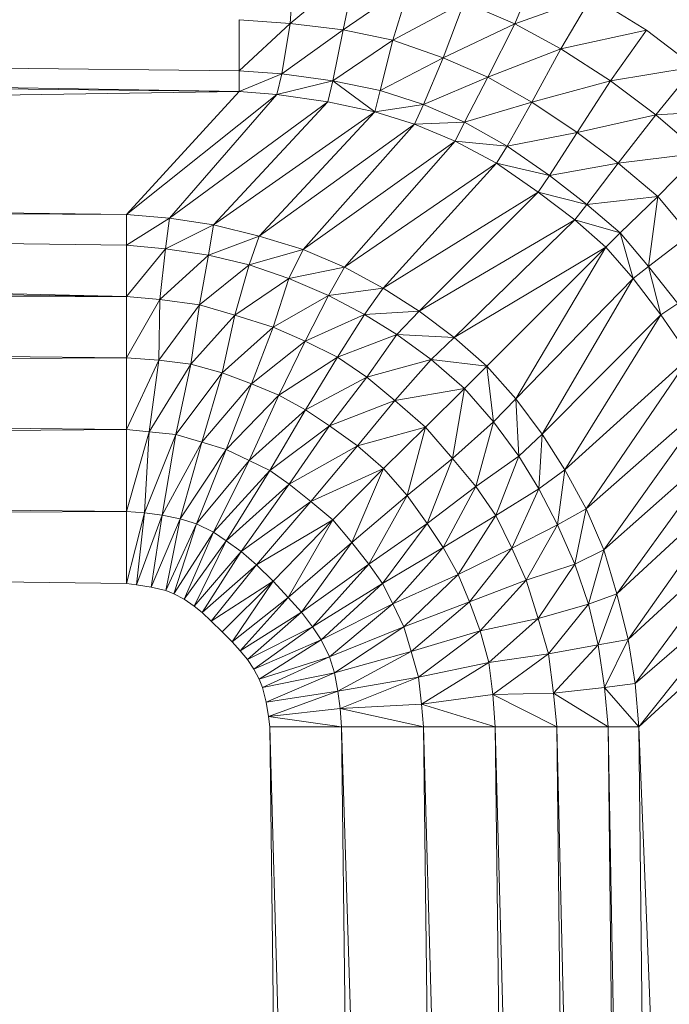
# Model space of a CAD drawing. Header units: metres. Extents: x 391.1 to 427.5, y 12.7 to 28.4.
# Tile 33 of 245: x 408.9934 to 409.0362, y 14.8494 to 14.9142. Entities that reach past the tile are written whole.
import ezdxf

# ---------------------------------------------------------------- set-up
doc = ezdxf.new("R2010")
doc.units = ezdxf.units.M
doc.layers.add('02_MOBILIARIO', color=7, linetype='Continuous', lineweight=18)

# ---------------------------------------------------------------- blocks, each defined once
blk = doc.blocks.new('Family - Plats de dutxa PS-1-153583-01_ELEC _PS1')
at = {"layer": '02_MOBILIARIO', "color": 253, "true_color": 0xaaaaaa}
for p, q in [((0.707793, 0.733558), (0.708066, 0.737659)), ((0.708066, 0.737659), (0.707793, 0.733558)), ((0.712103, 0.737112), (0.707793, 0.733558)), ((0.707793, 0.733558), (0.712103, 0.737112)), ((0.711293, 0.733124), (0.712103, 0.737112)), ((0.712103, 0.737112), (0.711293, 0.733124)), ((0.724098, 0.737171), (0.722579, 0.733531)), ((0.722579, 0.733531), (0.724098, 0.737171)), ((0.715712, 0.73618), (0.711293, 0.733124)), ((0.711293, 0.733124), (0.715712, 0.73618)), ((0.714548, 0.732452), (0.715712, 0.73618)), ((0.715712, 0.73618), (0.714548, 0.732452)), ((0.727632, 0.735335), (0.722579, 0.733531)), ((0.722579, 0.733531), (0.727632, 0.735335)), ((0.725607, 0.731878), (0.727632, 0.735335)), ((0.727632, 0.735335), (0.725607, 0.731878)), ((0.731232, 0.733117), (0.727632, 0.735335)), ((0.727632, 0.735335), (0.731232, 0.733117)), ((0.719247, 0.734957), (0.714548, 0.732452)), ((0.714548, 0.732452), (0.719247, 0.734957)), ((0.717854, 0.73129), (0.719247, 0.734957)), ((0.719247, 0.734957), (0.717854, 0.73129)), ((0.719247, 0.734957), (0.722579, 0.733531)), ((0.722579, 0.733531), (0.719247, 0.734957)), ((0.409997, 0.7338), (0.704435, 0.729081)), ((0.704435, 0.729081), (0.409997, 0.7338)), ((0.409997, 0.7338), (0.704435, 0.730429)), ((0.704435, 0.730429), (0.409997, 0.7338)), ((0.704435, 0.7338), (0.704435, 0.730429)), ((0.704435, 0.730429), (0.704435, 0.7338)), ((0.704435, 0.7338), (0.707793, 0.733558)), ((0.707793, 0.733558), (0.704435, 0.7338)), ((0.707793, 0.733558), (0.704435, 0.730429)), ((0.704435, 0.730429), (0.707793, 0.733558)), ((0.707248, 0.730237), (0.707793, 0.733558)), ((0.707793, 0.733558), (0.707248, 0.730237)), ((0.707793, 0.733558), (0.711293, 0.733124)), ((0.711293, 0.733124), (0.707793, 0.733558)), ((0.722579, 0.733531), (0.717854, 0.73129)), ((0.717854, 0.73129), (0.722579, 0.733531)), ((0.722579, 0.733531), (0.72081, 0.730019)), ((0.72081, 0.730019), (0.722579, 0.733531)), ((0.722579, 0.733531), (0.725607, 0.731878)), ((0.725607, 0.731878), (0.722579, 0.733531)), ((0.711293, 0.733124), (0.707248, 0.730237)), ((0.707248, 0.730237), (0.711293, 0.733124)), ((0.710613, 0.729785), (0.711293, 0.733124)), ((0.711293, 0.733124), (0.710613, 0.729785)), ((0.711293, 0.733124), (0.714548, 0.732452)), ((0.714548, 0.732452), (0.711293, 0.733124)), ((0.731232, 0.733117), (0.725607, 0.731878)), ((0.725607, 0.731878), (0.731232, 0.733117)), ((0.728874, 0.729771), (0.731232, 0.733117)), ((0.731232, 0.733117), (0.728874, 0.729771)), ((0.734405, 0.730688), (0.731232, 0.733117)), ((0.731232, 0.733117), (0.734405, 0.730688)), ((0.409997, 0.732452), (0.704435, 0.729081)), ((0.704435, 0.729081), (0.409997, 0.732452)), ((0.714548, 0.732452), (0.710613, 0.729785)), ((0.710613, 0.729785), (0.714548, 0.732452)), ((0.713706, 0.72914), (0.714548, 0.732452)), ((0.714548, 0.732452), (0.713706, 0.72914)), ((0.714548, 0.732452), (0.717854, 0.73129)), ((0.717854, 0.73129), (0.714548, 0.732452)), ((0.717854, 0.73129), (0.713706, 0.72914)), ((0.713706, 0.72914), (0.717854, 0.73129)), ((0.716562, 0.728223), (0.717854, 0.73129)), ((0.717854, 0.73129), (0.716562, 0.728223)), ((0.717854, 0.73129), (0.72081, 0.730019)), ((0.72081, 0.730019), (0.717854, 0.73129)), ((0.725607, 0.731878), (0.72081, 0.730019)), ((0.72081, 0.730019), (0.725607, 0.731878)), ((0.725607, 0.731878), (0.7237, 0.728375)), ((0.7237, 0.728375), (0.725607, 0.731878)), ((0.728874, 0.729771), (0.725607, 0.731878)), ((0.725607, 0.731878), (0.728874, 0.729771)), ((0.734405, 0.730688), (0.728874, 0.729771)), ((0.728874, 0.729771), (0.734405, 0.730688)), ((0.731851, 0.72754), (0.734405, 0.730688)), ((0.734405, 0.730688), (0.731851, 0.72754)), ((0.704435, 0.729081), (0.704435, 0.730429)), ((0.707248, 0.730237), (0.704435, 0.730429)), ((0.704435, 0.729081), (0.704435, 0.730429)), ((0.704435, 0.730429), (0.707248, 0.730237)), ((0.707248, 0.730237), (0.704435, 0.729081)), ((0.704435, 0.729081), (0.707248, 0.730237)), ((0.706908, 0.728879), (0.707248, 0.730237)), ((0.707248, 0.730237), (0.706908, 0.728879)), ((0.710613, 0.729785), (0.707248, 0.730237)), ((0.707248, 0.730237), (0.710613, 0.729785)), ((0.72081, 0.730019), (0.716562, 0.728223)), ((0.716562, 0.728223), (0.72081, 0.730019)), ((0.719267, 0.727059), (0.72081, 0.730019)), ((0.72081, 0.730019), (0.719267, 0.727059)), ((0.72081, 0.730019), (0.7237, 0.728375)), ((0.7237, 0.728375), (0.72081, 0.730019)), ((0.710613, 0.729785), (0.706908, 0.728879)), ((0.706908, 0.728879), (0.710613, 0.729785)), ((0.710613, 0.729785), (0.710273, 0.728393)), ((0.710613, 0.729785), (0.710273, 0.728393)), ((0.713706, 0.72914), (0.710613, 0.729785)), ((0.713367, 0.727748), (0.710613, 0.729785)), ((0.710613, 0.729785), (0.713706, 0.72914)), ((0.710613, 0.729785), (0.713367, 0.727748)), ((0.728874, 0.729771), (0.7237, 0.728375)), ((0.7237, 0.728375), (0.728874, 0.729771)), ((0.726682, 0.726384), (0.728874, 0.729771)), ((0.728874, 0.729771), (0.726682, 0.726384)), ((0.728874, 0.729771), (0.731851, 0.72754)), ((0.731851, 0.72754), (0.728874, 0.729771)), ((0.704435, 0.729081), (0.409997, 0.724362)), ((0.409997, 0.724362), (0.704435, 0.729081)), ((0.704435, 0.729081), (0.697019, 0.720991)), ((0.697019, 0.720991), (0.704435, 0.729081)), ((0.706908, 0.728879), (0.697019, 0.720991)), ((0.697019, 0.720991), (0.706908, 0.728879)), ((0.699866, 0.720754), (0.706908, 0.728879)), ((0.706908, 0.728879), (0.699866, 0.720754)), ((0.704435, 0.729081), (0.706908, 0.728879)), ((0.706908, 0.728879), (0.704435, 0.729081)), ((0.706908, 0.728879), (0.710273, 0.728393)), ((0.710273, 0.728393), (0.706908, 0.728879)), ((0.713367, 0.727748), (0.713706, 0.72914)), ((0.713367, 0.727748), (0.713706, 0.72914)), ((0.716562, 0.728223), (0.713706, 0.72914)), ((0.713706, 0.72914), (0.716562, 0.728223)), ((0.710273, 0.728393), (0.699866, 0.720754)), ((0.699866, 0.720754), (0.710273, 0.728393)), ((0.702759, 0.720304), (0.710273, 0.728393)), ((0.710273, 0.728393), (0.702759, 0.720304)), ((0.710273, 0.728393), (0.713367, 0.727748)), ((0.713367, 0.727748), (0.710273, 0.728393)), ((0.716562, 0.728223), (0.713367, 0.727748)), ((0.713367, 0.727748), (0.716562, 0.728223)), ((0.715984, 0.726933), (0.716562, 0.728223)), ((0.716562, 0.728223), (0.715984, 0.726933)), ((0.719267, 0.727059), (0.716562, 0.728223)), ((0.716562, 0.728223), (0.719267, 0.727059)), ((0.7237, 0.728375), (0.719267, 0.727059)), ((0.719267, 0.727059), (0.7237, 0.728375)), ((0.722075, 0.725476), (0.7237, 0.728375)), ((0.7237, 0.728375), (0.722075, 0.725476)), ((0.7237, 0.728375), (0.726682, 0.726384)), ((0.726682, 0.726384), (0.7237, 0.728375)), ((0.713367, 0.727748), (0.702759, 0.720304)), ((0.702759, 0.720304), (0.713367, 0.727748)), ((0.705764, 0.719553), (0.713367, 0.727748)), ((0.713367, 0.727748), (0.705764, 0.719553)), ((0.713367, 0.727748), (0.715984, 0.726933)), ((0.715984, 0.726933), (0.713367, 0.727748)), ((0.731851, 0.72754), (0.726682, 0.726384)), ((0.726682, 0.726384), (0.731851, 0.72754)), ((0.729379, 0.724362), (0.731851, 0.72754)), ((0.731851, 0.72754), (0.729379, 0.724362)), ((0.737533, 0.727847), (0.731851, 0.72754)), ((0.731851, 0.72754), (0.737533, 0.727847)), ((0.731851, 0.72754), (0.734772, 0.725036)), ((0.734772, 0.725036), (0.731851, 0.72754)), ((0.715984, 0.726933), (0.705764, 0.719553)), ((0.705764, 0.719553), (0.715984, 0.726933)), ((0.708656, 0.71869), (0.715984, 0.726933)), ((0.715984, 0.726933), (0.708656, 0.71869)), ((0.719267, 0.727059), (0.715984, 0.726933)), ((0.715984, 0.726933), (0.719267, 0.727059)), ((0.715984, 0.726933), (0.71865, 0.725804)), ((0.71865, 0.725804), (0.715984, 0.726933)), ((0.71865, 0.725804), (0.719267, 0.727059)), ((0.719267, 0.727059), (0.71865, 0.725804)), ((0.719267, 0.727059), (0.722075, 0.725476)), ((0.722075, 0.725476), (0.719267, 0.727059)), ((0.726682, 0.726384), (0.722075, 0.725476)), ((0.722075, 0.725476), (0.726682, 0.726384)), ((0.724867, 0.723552), (0.726682, 0.726384)), ((0.726682, 0.726384), (0.724867, 0.723552)), ((0.726682, 0.726384), (0.729379, 0.724362)), ((0.729379, 0.724362), (0.726682, 0.726384)), ((0.71865, 0.725804), (0.708656, 0.71869)), ((0.708656, 0.71869), (0.71865, 0.725804)), ((0.711361, 0.717527), (0.71865, 0.725804)), ((0.71865, 0.725804), (0.711361, 0.717527)), ((0.71865, 0.725804), (0.721359, 0.724354)), ((0.722075, 0.725476), (0.71865, 0.725804)), ((0.721359, 0.724354), (0.71865, 0.725804)), ((0.71865, 0.725804), (0.722075, 0.725476)), ((0.721359, 0.724354), (0.722075, 0.725476)), ((0.722075, 0.725476), (0.721359, 0.724354)), ((0.722075, 0.725476), (0.724867, 0.723552)), ((0.724867, 0.723552), (0.722075, 0.725476)), ((0.734772, 0.725036), (0.729379, 0.724362)), ((0.729379, 0.724362), (0.734772, 0.725036)), ((0.734772, 0.725036), (0.731985, 0.722169)), ((0.731985, 0.722169), (0.734772, 0.725036)), ((0.409997, 0.724362), (0.697019, 0.720991)), ((0.697019, 0.720991), (0.409997, 0.724362)), ((0.721359, 0.724354), (0.711361, 0.717527)), ((0.711361, 0.717527), (0.721359, 0.724354)), ((0.713916, 0.716138), (0.721359, 0.724354)), ((0.721359, 0.724354), (0.713916, 0.716138)), ((0.721359, 0.724354), (0.724113, 0.72245)), ((0.724867, 0.723552), (0.721359, 0.724354)), ((0.724113, 0.72245), (0.721359, 0.724354)), ((0.721359, 0.724354), (0.724867, 0.723552)), ((0.729379, 0.724362), (0.724867, 0.723552)), ((0.724867, 0.723552), (0.729379, 0.724362)), ((0.729379, 0.724362), (0.727305, 0.721639)), ((0.727305, 0.721639), (0.729379, 0.724362)), ((0.731985, 0.722169), (0.729379, 0.724362)), ((0.729379, 0.724362), (0.731985, 0.722169)), ((0.724867, 0.723552), (0.724113, 0.72245)), ((0.724113, 0.72245), (0.724867, 0.723552)), ((0.727305, 0.721639), (0.724867, 0.723552)), ((0.724867, 0.723552), (0.727305, 0.721639)), ((0.409997, 0.722339), (0.697019, 0.715598)), ((0.697019, 0.715598), (0.409997, 0.722339)), ((0.409997, 0.722339), (0.697019, 0.718969)), ((0.697019, 0.720991), (0.409997, 0.722339)), ((0.697019, 0.718969), (0.409997, 0.722339)), ((0.409997, 0.722339), (0.697019, 0.720991)), ((0.724113, 0.72245), (0.713916, 0.716138)), ((0.713916, 0.716138), (0.724113, 0.72245)), ((0.716282, 0.714637), (0.724113, 0.72245)), ((0.724113, 0.72245), (0.716282, 0.714637)), ((0.724113, 0.72245), (0.726512, 0.720634)), ((0.727305, 0.721639), (0.724113, 0.72245)), ((0.726512, 0.720634), (0.724113, 0.72245)), ((0.724113, 0.72245), (0.727305, 0.721639)), ((0.726512, 0.720634), (0.727305, 0.721639)), ((0.727305, 0.721639), (0.726512, 0.720634)), ((0.731985, 0.722169), (0.727305, 0.721639)), ((0.727305, 0.721639), (0.731985, 0.722169)), ((0.729514, 0.719778), (0.727305, 0.721639)), ((0.727305, 0.721639), (0.729514, 0.719778)), ((0.729514, 0.719778), (0.731985, 0.722169)), ((0.731985, 0.722169), (0.729514, 0.719778)), ((0.731375, 0.717569), (0.731985, 0.722169)), ((0.731985, 0.722169), (0.731375, 0.717569)), ((0.734098, 0.719643), (0.731985, 0.722169)), ((0.731985, 0.722169), (0.734098, 0.719643)), ((0.697019, 0.720991), (0.697019, 0.718969)), ((0.699866, 0.720754), (0.697019, 0.720991)), ((0.697019, 0.718969), (0.697019, 0.720991)), ((0.697019, 0.720991), (0.699866, 0.720754)), ((0.699866, 0.720754), (0.697019, 0.718969)), ((0.697019, 0.718969), (0.699866, 0.720754)), ((0.699603, 0.718728), (0.699866, 0.720754)), ((0.699866, 0.720754), (0.699603, 0.718728)), ((0.702759, 0.720304), (0.699603, 0.718728)), ((0.699603, 0.718728), (0.702759, 0.720304)), ((0.702759, 0.720304), (0.699866, 0.720754)), ((0.699866, 0.720754), (0.702759, 0.720304)), ((0.702421, 0.718315), (0.702759, 0.720304)), ((0.702759, 0.720304), (0.702421, 0.718315)), ((0.705764, 0.719553), (0.702759, 0.720304)), ((0.702759, 0.720304), (0.705764, 0.719553)), ((0.726512, 0.720634), (0.716282, 0.714637)), ((0.716282, 0.714637), (0.726512, 0.720634)), ((0.718593, 0.712901), (0.726512, 0.720634)), ((0.726512, 0.720634), (0.718593, 0.712901)), ((0.726512, 0.720634), (0.72857, 0.718834)), ((0.729514, 0.719778), (0.726512, 0.720634)), ((0.72857, 0.718834), (0.726512, 0.720634)), ((0.726512, 0.720634), (0.729514, 0.719778)), ((0.72857, 0.718834), (0.729514, 0.719778)), ((0.729514, 0.719778), (0.72857, 0.718834)), ((0.731375, 0.717569), (0.729514, 0.719778)), ((0.73037, 0.716775), (0.729514, 0.719778)), ((0.729514, 0.719778), (0.731375, 0.717569)), ((0.729514, 0.719778), (0.73037, 0.716775)), ((0.731375, 0.717569), (0.734098, 0.719643)), ((0.734098, 0.719643), (0.731375, 0.717569)), ((0.409997, 0.718969), (0.697019, 0.715598)), ((0.697019, 0.715598), (0.409997, 0.718969)), ((0.697019, 0.715598), (0.697019, 0.718969)), ((0.699603, 0.718728), (0.697019, 0.718969)), ((0.697019, 0.715598), (0.697019, 0.718969)), ((0.697019, 0.718969), (0.699603, 0.718728)), ((0.705764, 0.719553), (0.702421, 0.718315)), ((0.702421, 0.718315), (0.705764, 0.719553)), ((0.705088, 0.717677), (0.705764, 0.719553)), ((0.705764, 0.719553), (0.705088, 0.717677)), ((0.708656, 0.71869), (0.705764, 0.719553)), ((0.705764, 0.719553), (0.708656, 0.71869)), ((0.699603, 0.718728), (0.697019, 0.715598)), ((0.697019, 0.715598), (0.699603, 0.718728)), ((0.699227, 0.715387), (0.699603, 0.718728)), ((0.699603, 0.718728), (0.699227, 0.715387)), ((0.702421, 0.718315), (0.699227, 0.715387)), ((0.699227, 0.715387), (0.702421, 0.718315)), ((0.702421, 0.718315), (0.699603, 0.718728)), ((0.699603, 0.718728), (0.702421, 0.718315)), ((0.70182, 0.71505), (0.702421, 0.718315)), ((0.702421, 0.718315), (0.70182, 0.71505)), ((0.705088, 0.717677), (0.702421, 0.718315)), ((0.702421, 0.718315), (0.705088, 0.717677)), ((0.708656, 0.71869), (0.705088, 0.717677)), ((0.705088, 0.717677), (0.708656, 0.71869)), ((0.707717, 0.716776), (0.708656, 0.71869)), ((0.708656, 0.71869), (0.707717, 0.716776)), ((0.711361, 0.717527), (0.708656, 0.71869)), ((0.708656, 0.71869), (0.711361, 0.717527)), ((0.72857, 0.718834), (0.718593, 0.712901)), ((0.718593, 0.712901), (0.72857, 0.718834)), ((0.720739, 0.711018), (0.72857, 0.718834)), ((0.72857, 0.718834), (0.720739, 0.711018)), ((0.722637, 0.708856), (0.72857, 0.718834)), ((0.72857, 0.718834), (0.722637, 0.708856)), ((0.72857, 0.718834), (0.73037, 0.716775)), ((0.73037, 0.716775), (0.72857, 0.718834)), ((0.705088, 0.717677), (0.70182, 0.71505)), ((0.70182, 0.71505), (0.705088, 0.717677)), ((0.705088, 0.717677), (0.704152, 0.71437)), ((0.704152, 0.71437), (0.705088, 0.717677)), ((0.707717, 0.716776), (0.705088, 0.717677)), ((0.705088, 0.717677), (0.707717, 0.716776)), ((0.711361, 0.717527), (0.707717, 0.716776)), ((0.707717, 0.716776), (0.711361, 0.717527)), ((0.710309, 0.71565), (0.711361, 0.717527)), ((0.711361, 0.717527), (0.710309, 0.71565)), ((0.713916, 0.716138), (0.711361, 0.717527)), ((0.711361, 0.717527), (0.713916, 0.716138)), ((0.731375, 0.717569), (0.73037, 0.716775)), ((0.73037, 0.716775), (0.731375, 0.717569)), ((0.733289, 0.715131), (0.731375, 0.717569)), ((0.732187, 0.714376), (0.731375, 0.717569)), ((0.731375, 0.717569), (0.733289, 0.715131)), ((0.731375, 0.717569), (0.732187, 0.714376)), ((0.707717, 0.716776), (0.704152, 0.71437)), ((0.704152, 0.71437), (0.707717, 0.716776)), ((0.706669, 0.713582), (0.707717, 0.716776)), ((0.707717, 0.716776), (0.706669, 0.713582)), ((0.710309, 0.71565), (0.707717, 0.716776)), ((0.707717, 0.716776), (0.710309, 0.71565)), ((0.73037, 0.716775), (0.722637, 0.708856)), ((0.722637, 0.708856), (0.73037, 0.716775)), ((0.724373, 0.706546), (0.73037, 0.716775)), ((0.73037, 0.716775), (0.724373, 0.706546)), ((0.73037, 0.716775), (0.732187, 0.714376)), ((0.732187, 0.714376), (0.73037, 0.716775)), ((0.713916, 0.716138), (0.710309, 0.71565)), ((0.710309, 0.71565), (0.713916, 0.716138)), ((0.71268, 0.714408), (0.713916, 0.716138)), ((0.713916, 0.716138), (0.71268, 0.714408)), ((0.716282, 0.714637), (0.713916, 0.716138)), ((0.713916, 0.716138), (0.716282, 0.714637)), ((0.697019, 0.715598), (0.409997, 0.714444)), ((0.409997, 0.714444), (0.697019, 0.715598)), ((0.697019, 0.715598), (0.697019, 0.711553)), ((0.699227, 0.715387), (0.697019, 0.715598)), ((0.697019, 0.711553), (0.697019, 0.715598)), ((0.697019, 0.715598), (0.699227, 0.715387)), ((0.699227, 0.715387), (0.697019, 0.711553)), ((0.697019, 0.711553), (0.699227, 0.715387)), ((0.699156, 0.711395), (0.699227, 0.715387)), ((0.699227, 0.715387), (0.699156, 0.711395)), ((0.70182, 0.71505), (0.699156, 0.711395)), ((0.699156, 0.711395), (0.70182, 0.71505)), ((0.70182, 0.71505), (0.699227, 0.715387)), ((0.699227, 0.715387), (0.70182, 0.71505)), ((0.70126, 0.711132), (0.70182, 0.71505)), ((0.70182, 0.71505), (0.70126, 0.711132)), ((0.70182, 0.71505), (0.704152, 0.71437)), ((0.704152, 0.71437), (0.70182, 0.71505)), ((0.710309, 0.71565), (0.706669, 0.713582)), ((0.706669, 0.713582), (0.710309, 0.71565)), ((0.708773, 0.712644), (0.710309, 0.71565)), ((0.710309, 0.71565), (0.708773, 0.712644)), ((0.71268, 0.714408), (0.710309, 0.71565)), ((0.710309, 0.71565), (0.71268, 0.714408)), ((0.732187, 0.714376), (0.733289, 0.715131)), ((0.733289, 0.715131), (0.732187, 0.714376)), ((0.409997, 0.714444), (0.697019, 0.711553)), ((0.697019, 0.711553), (0.409997, 0.714444)), ((0.71268, 0.714408), (0.708773, 0.712644)), ((0.708773, 0.712644), (0.71268, 0.714408)), ((0.710914, 0.711593), (0.71268, 0.714408)), ((0.71268, 0.714408), (0.710914, 0.711593)), ((0.716282, 0.714637), (0.71268, 0.714408)), ((0.71268, 0.714408), (0.716282, 0.714637)), ((0.714821, 0.713095), (0.71268, 0.714408)), ((0.71268, 0.714408), (0.714821, 0.713095)), ((0.714821, 0.713095), (0.716282, 0.714637)), ((0.716282, 0.714637), (0.714821, 0.713095)), ((0.718593, 0.712901), (0.716282, 0.714637)), ((0.716282, 0.714637), (0.718593, 0.712901)), ((0.704152, 0.71437), (0.70126, 0.711132)), ((0.70126, 0.711132), (0.704152, 0.71437)), ((0.703326, 0.710569), (0.704152, 0.71437)), ((0.704152, 0.71437), (0.703326, 0.710569)), ((0.704152, 0.71437), (0.706669, 0.713582)), ((0.706669, 0.713582), (0.704152, 0.71437)), ((0.732187, 0.714376), (0.724373, 0.706546)), ((0.724373, 0.706546), (0.732187, 0.714376)), ((0.725874, 0.704179), (0.732187, 0.714376)), ((0.732187, 0.714376), (0.725874, 0.704179)), ((0.732187, 0.714376), (0.734091, 0.711623)), ((0.734091, 0.711623), (0.732187, 0.714376)), ((0.706669, 0.713582), (0.703326, 0.710569)), ((0.703326, 0.710569), (0.706669, 0.713582)), ((0.706669, 0.713582), (0.705242, 0.709856)), ((0.705242, 0.709856), (0.706669, 0.713582)), ((0.708773, 0.712644), (0.706669, 0.713582)), ((0.706669, 0.713582), (0.708773, 0.712644)), ((0.708773, 0.712644), (0.705242, 0.709856)), ((0.705242, 0.709856), (0.708773, 0.712644)), ((0.707045, 0.709105), (0.708773, 0.712644)), ((0.708773, 0.712644), (0.707045, 0.709105)), ((0.710914, 0.711593), (0.708773, 0.712644)), ((0.708773, 0.712644), (0.710914, 0.711593)), ((0.714821, 0.713095), (0.710914, 0.711593)), ((0.710914, 0.711593), (0.714821, 0.713095)), ((0.71283, 0.71028), (0.714821, 0.713095)), ((0.714821, 0.713095), (0.71283, 0.71028)), ((0.718593, 0.712901), (0.714821, 0.713095)), ((0.717075, 0.711443), (0.714821, 0.713095)), ((0.714821, 0.713095), (0.718593, 0.712901)), ((0.714821, 0.713095), (0.717075, 0.711443)), ((0.717075, 0.711443), (0.718593, 0.712901)), ((0.718593, 0.712901), (0.717075, 0.711443)), ((0.720739, 0.711018), (0.718593, 0.712901)), ((0.718593, 0.712901), (0.720739, 0.711018)), ((0.697019, 0.711553), (0.409997, 0.710205)), ((0.409997, 0.710205), (0.697019, 0.711553)), ((0.697019, 0.711553), (0.697019, 0.706834)), ((0.697019, 0.706834), (0.697019, 0.711553)), ((0.697019, 0.711553), (0.699156, 0.711395)), ((0.699156, 0.711395), (0.697019, 0.711553)), ((0.699156, 0.711395), (0.697019, 0.706834)), ((0.697019, 0.706834), (0.699156, 0.711395)), ((0.698518, 0.706692), (0.699156, 0.711395)), ((0.699156, 0.711395), (0.698518, 0.706692)), ((0.699156, 0.711395), (0.70126, 0.711132)), ((0.70126, 0.711132), (0.699156, 0.711395)), ((0.710914, 0.711593), (0.707045, 0.709105)), ((0.707045, 0.709105), (0.710914, 0.711593)), ((0.70881, 0.70813), (0.710914, 0.711593)), ((0.710914, 0.711593), (0.70881, 0.70813)), ((0.71283, 0.71028), (0.710914, 0.711593)), ((0.710914, 0.711593), (0.71283, 0.71028)), ((0.717075, 0.711443), (0.71283, 0.71028)), ((0.71283, 0.71028), (0.717075, 0.711443)), ((0.714671, 0.708741), (0.717075, 0.711443)), ((0.717075, 0.711443), (0.714671, 0.708741)), ((0.720739, 0.711018), (0.717075, 0.711443)), ((0.719267, 0.70953), (0.717075, 0.711443)), ((0.717075, 0.711443), (0.720739, 0.711018)), ((0.717075, 0.711443), (0.719267, 0.70953)), ((0.734091, 0.711623), (0.725874, 0.704179)), ((0.725874, 0.704179), (0.734091, 0.711623)), ((0.727263, 0.701625), (0.734091, 0.711623)), ((0.734091, 0.711623), (0.727263, 0.701625)), ((0.70126, 0.711132), (0.698518, 0.706692)), ((0.698518, 0.706692), (0.70126, 0.711132)), ((0.700283, 0.706505), (0.70126, 0.711132)), ((0.70126, 0.711132), (0.700283, 0.706505)), ((0.703326, 0.710569), (0.700283, 0.706505)), ((0.700283, 0.706505), (0.703326, 0.710569)), ((0.70126, 0.711132), (0.703326, 0.710569)), ((0.703326, 0.710569), (0.70126, 0.711132)), ((0.701974, 0.706017), (0.703326, 0.710569)), ((0.703326, 0.710569), (0.701974, 0.706017)), ((0.703326, 0.710569), (0.705242, 0.709856)), ((0.705242, 0.709856), (0.703326, 0.710569)), ((0.719267, 0.70953), (0.720739, 0.711018)), ((0.720739, 0.711018), (0.719267, 0.70953)), ((0.722637, 0.708856), (0.720739, 0.711018)), ((0.72118, 0.707339), (0.720739, 0.711018)), ((0.720739, 0.711018), (0.722637, 0.708856)), ((0.720739, 0.711018), (0.72118, 0.707339)), ((0.409997, 0.710205), (0.697019, 0.706834)), ((0.697019, 0.706834), (0.409997, 0.710205)), ((0.71283, 0.71028), (0.70881, 0.70813)), ((0.70881, 0.70813), (0.71283, 0.71028)), ((0.710388, 0.707079), (0.71283, 0.71028)), ((0.71283, 0.71028), (0.710388, 0.707079)), ((0.714671, 0.708741), (0.71283, 0.71028)), ((0.71283, 0.71028), (0.714671, 0.708741)), ((0.705242, 0.709856), (0.701974, 0.706017)), ((0.701974, 0.706017), (0.705242, 0.709856)), ((0.703589, 0.705529), (0.705242, 0.709856)), ((0.705242, 0.709856), (0.703589, 0.705529)), ((0.705242, 0.709856), (0.707045, 0.709105)), ((0.707045, 0.709105), (0.705242, 0.709856)), ((0.719267, 0.70953), (0.714671, 0.708741)), ((0.714671, 0.708741), (0.719267, 0.70953)), ((0.716697, 0.707003), (0.719267, 0.70953)), ((0.719267, 0.70953), (0.716697, 0.707003)), ((0.718477, 0.704934), (0.719267, 0.70953)), ((0.719267, 0.70953), (0.718477, 0.704934)), ((0.72118, 0.707339), (0.719267, 0.70953)), ((0.719267, 0.70953), (0.72118, 0.707339)), ((0.707045, 0.709105), (0.703589, 0.705529)), ((0.703589, 0.705529), (0.707045, 0.709105)), ((0.705109, 0.704811), (0.707045, 0.709105)), ((0.707045, 0.709105), (0.705109, 0.704811)), ((0.707045, 0.709105), (0.70881, 0.70813)), ((0.70881, 0.70813), (0.707045, 0.709105)), ((0.714671, 0.708741), (0.710388, 0.707079)), ((0.710388, 0.707079), (0.714671, 0.708741)), ((0.714671, 0.708741), (0.712229, 0.705765)), ((0.712229, 0.705765), (0.714671, 0.708741)), ((0.716697, 0.707003), (0.714671, 0.708741)), ((0.714671, 0.708741), (0.716697, 0.707003)), ((0.722637, 0.708856), (0.72118, 0.707339)), ((0.72118, 0.707339), (0.722637, 0.708856)), ((0.724373, 0.706546), (0.722637, 0.708856)), ((0.722831, 0.705085), (0.722637, 0.708856)), ((0.722637, 0.708856), (0.724373, 0.706546)), ((0.722637, 0.708856), (0.722831, 0.705085)), ((0.73554, 0.708914), (0.727263, 0.701625)), ((0.727263, 0.701625), (0.73554, 0.708914)), ((0.728426, 0.69892), (0.73554, 0.708914)), ((0.73554, 0.708914), (0.728426, 0.69892)), ((0.70881, 0.70813), (0.705109, 0.704811)), ((0.705109, 0.704811), (0.70881, 0.70813)), ((0.706458, 0.704137), (0.70881, 0.70813)), ((0.70881, 0.70813), (0.706458, 0.704137)), ((0.70881, 0.70813), (0.710388, 0.707079)), ((0.710388, 0.707079), (0.70881, 0.70813)), ((0.72118, 0.707339), (0.718477, 0.704934)), ((0.718477, 0.704934), (0.72118, 0.707339)), ((0.720016, 0.703094), (0.72118, 0.707339)), ((0.72118, 0.707339), (0.720016, 0.703094)), ((0.722831, 0.705085), (0.72118, 0.707339)), ((0.72118, 0.707339), (0.722831, 0.705085)), ((0.697019, 0.706834), (0.409997, 0.704811)), ((0.409997, 0.704811), (0.697019, 0.706834)), ((0.697019, 0.706834), (0.697019, 0.701441)), ((0.698518, 0.706692), (0.697019, 0.706834)), ((0.697019, 0.701441), (0.697019, 0.706834)), ((0.697019, 0.706834), (0.698518, 0.706692)), ((0.698518, 0.706692), (0.697019, 0.701441)), ((0.697019, 0.701441), (0.698518, 0.706692)), ((0.698217, 0.701357), (0.698518, 0.706692)), ((0.698518, 0.706692), (0.698217, 0.701357)), ((0.700283, 0.706505), (0.698518, 0.706692)), ((0.698518, 0.706692), (0.700283, 0.706505)), ((0.710388, 0.707079), (0.706458, 0.704137)), ((0.706458, 0.704137), (0.710388, 0.707079)), ((0.707721, 0.70324), (0.710388, 0.707079)), ((0.710388, 0.707079), (0.707721, 0.70324)), ((0.710388, 0.707079), (0.712229, 0.705765)), ((0.712229, 0.705765), (0.710388, 0.707079)), ((0.716697, 0.707003), (0.712229, 0.705765)), ((0.712229, 0.705765), (0.716697, 0.707003)), ((0.713941, 0.704275), (0.716697, 0.707003)), ((0.716697, 0.707003), (0.713941, 0.704275)), ((0.715502, 0.702493), (0.716697, 0.707003)), ((0.716697, 0.707003), (0.715502, 0.702493)), ((0.718477, 0.704934), (0.716697, 0.707003)), ((0.716697, 0.707003), (0.718477, 0.704934)), ((0.700283, 0.706505), (0.698217, 0.701357)), ((0.698217, 0.701357), (0.700283, 0.706505)), ((0.699367, 0.701205), (0.700283, 0.706505)), ((0.700283, 0.706505), (0.699367, 0.701205)), ((0.701974, 0.706017), (0.699367, 0.701205)), ((0.699367, 0.701205), (0.701974, 0.706017)), ((0.701974, 0.706017), (0.700283, 0.706505)), ((0.700283, 0.706505), (0.701974, 0.706017)), ((0.700561, 0.700966), (0.701974, 0.706017)), ((0.701974, 0.706017), (0.700561, 0.700966)), ((0.703589, 0.705529), (0.701974, 0.706017)), ((0.701974, 0.706017), (0.703589, 0.705529)), ((0.724373, 0.706546), (0.722831, 0.705085)), ((0.722831, 0.705085), (0.724373, 0.706546)), ((0.724144, 0.702943), (0.724373, 0.706546)), ((0.724373, 0.706546), (0.724144, 0.702943)), ((0.725874, 0.704179), (0.724373, 0.706546)), ((0.724373, 0.706546), (0.725874, 0.704179)), ((0.736669, 0.706248), (0.728426, 0.69892)), ((0.728426, 0.69892), (0.736669, 0.706248)), ((0.729289, 0.696028), (0.736669, 0.706248)), ((0.736669, 0.706248), (0.729289, 0.696028)), ((0.703589, 0.705529), (0.700561, 0.700966)), ((0.700561, 0.700966), (0.703589, 0.705529)), ((0.701635, 0.700646), (0.703589, 0.705529)), ((0.703589, 0.705529), (0.701635, 0.700646)), ((0.705109, 0.704811), (0.703589, 0.705529)), ((0.703589, 0.705529), (0.705109, 0.704811)), ((0.712229, 0.705765), (0.707721, 0.70324)), ((0.707721, 0.70324), (0.712229, 0.705765)), ((0.709154, 0.702115), (0.712229, 0.705765)), ((0.712229, 0.705765), (0.709154, 0.702115)), ((0.712229, 0.705765), (0.713941, 0.704275)), ((0.713941, 0.704275), (0.712229, 0.705765)), ((0.409997, 0.704811), (0.697019, 0.701441)), ((0.697019, 0.701441), (0.409997, 0.704811)), ((0.705109, 0.704811), (0.701635, 0.700646)), ((0.701635, 0.700646), (0.705109, 0.704811)), ((0.702753, 0.700099), (0.705109, 0.704811)), ((0.705109, 0.704811), (0.702753, 0.700099)), ((0.706458, 0.704137), (0.705109, 0.704811)), ((0.705109, 0.704811), (0.706458, 0.704137)), ((0.715502, 0.702493), (0.718477, 0.704934)), ((0.718477, 0.704934), (0.715502, 0.702493)), ((0.716815, 0.700652), (0.718477, 0.704934)), ((0.718477, 0.704934), (0.716815, 0.700652)), ((0.720016, 0.703094), (0.718477, 0.704934)), ((0.718477, 0.704934), (0.720016, 0.703094)), ((0.722831, 0.705085), (0.720016, 0.703094)), ((0.720016, 0.703094), (0.722831, 0.705085)), ((0.72133, 0.701178), (0.722831, 0.705085)), ((0.722831, 0.705085), (0.72133, 0.701178)), ((0.724144, 0.702943), (0.722831, 0.705085)), ((0.722831, 0.705085), (0.724144, 0.702943)), ((0.706458, 0.704137), (0.702753, 0.700099)), ((0.702753, 0.700099), (0.706458, 0.704137)), ((0.703589, 0.699521), (0.706458, 0.704137)), ((0.706458, 0.704137), (0.703589, 0.699521)), ((0.707721, 0.70324), (0.706458, 0.704137)), ((0.706458, 0.704137), (0.707721, 0.70324)), ((0.713941, 0.704275), (0.709154, 0.702115)), ((0.709154, 0.702115), (0.713941, 0.704275)), ((0.710604, 0.700904), (0.713941, 0.704275)), ((0.713941, 0.704275), (0.710604, 0.700904)), ((0.711851, 0.699418), (0.713941, 0.704275)), ((0.713941, 0.704275), (0.711851, 0.699418)), ((0.713941, 0.704275), (0.715502, 0.702493)), ((0.715502, 0.702493), (0.713941, 0.704275)), ((0.725874, 0.704179), (0.724144, 0.702943)), ((0.724144, 0.702943), (0.725874, 0.704179)), ((0.725386, 0.700573), (0.725874, 0.704179)), ((0.725874, 0.704179), (0.725386, 0.700573)), ((0.727263, 0.701625), (0.725874, 0.704179)), ((0.725874, 0.704179), (0.727263, 0.701625)), ((0.737484, 0.70363), (0.729289, 0.696028)), ((0.729289, 0.696028), (0.737484, 0.70363)), ((0.73004, 0.693022), (0.737484, 0.70363)), ((0.737484, 0.70363), (0.73004, 0.693022)), ((0.707721, 0.70324), (0.703589, 0.699521)), ((0.703589, 0.699521), (0.707721, 0.70324)), ((0.707721, 0.70324), (0.704566, 0.698808)), ((0.704566, 0.698808), (0.707721, 0.70324)), ((0.709154, 0.702115), (0.707721, 0.70324)), ((0.707721, 0.70324), (0.709154, 0.702115)), ((0.720016, 0.703094), (0.716815, 0.700652)), ((0.716815, 0.700652), (0.720016, 0.703094)), ((0.717866, 0.699074), (0.720016, 0.703094)), ((0.720016, 0.703094), (0.717866, 0.699074)), ((0.72133, 0.701178), (0.720016, 0.703094)), ((0.720016, 0.703094), (0.72133, 0.701178)), ((0.724144, 0.702943), (0.72133, 0.701178)), ((0.72133, 0.701178), (0.724144, 0.702943)), ((0.72238, 0.699037), (0.724144, 0.702943)), ((0.724144, 0.702943), (0.72238, 0.699037)), ((0.725386, 0.700573), (0.724144, 0.702943)), ((0.724144, 0.702943), (0.725386, 0.700573)), ((0.709154, 0.702115), (0.704566, 0.698808)), ((0.704566, 0.698808), (0.709154, 0.702115)), ((0.705572, 0.697934), (0.709154, 0.702115)), ((0.709154, 0.702115), (0.705572, 0.697934)), ((0.710604, 0.700904), (0.709154, 0.702115)), ((0.709154, 0.702115), (0.710604, 0.700904)), ((0.715502, 0.702493), (0.711851, 0.699418)), ((0.711851, 0.699418), (0.715502, 0.702493)), ((0.712976, 0.697985), (0.715502, 0.702493)), ((0.715502, 0.702493), (0.712976, 0.697985)), ((0.715502, 0.702493), (0.716815, 0.700652)), ((0.716815, 0.700652), (0.715502, 0.702493)), ((0.727263, 0.701625), (0.725386, 0.700573)), ((0.725386, 0.700573), (0.727263, 0.701625)), ((0.726512, 0.697981), (0.727263, 0.701625)), ((0.727263, 0.701625), (0.726512, 0.697981)), ((0.728426, 0.69892), (0.727263, 0.701625)), ((0.727263, 0.701625), (0.728426, 0.69892)), ((0.697019, 0.701441), (0.409997, 0.700092)), ((0.409997, 0.700092), (0.697019, 0.701441)), ((0.697019, 0.701441), (0.697019, 0.696721)), ((0.698217, 0.701357), (0.697019, 0.701441)), ((0.697019, 0.696721), (0.697019, 0.701441)), ((0.697019, 0.701441), (0.698217, 0.701357)), ((0.698217, 0.701357), (0.697019, 0.696721)), ((0.697019, 0.696721), (0.698217, 0.701357)), ((0.697697, 0.696631), (0.698217, 0.701357)), ((0.698217, 0.701357), (0.697697, 0.696631)), ((0.699367, 0.701205), (0.697697, 0.696631)), ((0.697697, 0.696631), (0.699367, 0.701205)), ((0.699367, 0.701205), (0.698217, 0.701357)), ((0.698217, 0.701357), (0.699367, 0.701205)), ((0.698651, 0.696479), (0.699367, 0.701205)), ((0.699367, 0.701205), (0.698651, 0.696479)), ((0.700561, 0.700966), (0.698651, 0.696479)), ((0.698651, 0.696479), (0.700561, 0.700966)), ((0.700561, 0.700966), (0.699367, 0.701205)), ((0.699367, 0.701205), (0.700561, 0.700966)), ((0.699606, 0.696241), (0.700561, 0.700966)), ((0.700561, 0.700966), (0.699606, 0.696241)), ((0.701635, 0.700646), (0.700561, 0.700966)), ((0.700561, 0.700966), (0.701635, 0.700646)), ((0.710604, 0.700904), (0.705572, 0.697934)), ((0.705572, 0.697934), (0.710604, 0.700904)), ((0.710604, 0.700904), (0.706672, 0.696868)), ((0.706672, 0.696868), (0.710604, 0.700904)), ((0.707666, 0.695784), (0.710604, 0.700904)), ((0.710604, 0.700904), (0.707666, 0.695784)), ((0.711851, 0.699418), (0.710604, 0.700904)), ((0.710604, 0.700904), (0.711851, 0.699418)), ((0.72133, 0.701178), (0.717866, 0.699074)), ((0.717866, 0.699074), (0.72133, 0.701178)), ((0.718842, 0.697309), (0.72133, 0.701178)), ((0.72133, 0.701178), (0.718842, 0.697309)), ((0.72238, 0.699037), (0.72133, 0.701178)), ((0.72133, 0.701178), (0.72238, 0.699037)), ((0.701635, 0.700646), (0.699606, 0.696241)), ((0.699606, 0.696241), (0.701635, 0.700646)), ((0.700149, 0.696024), (0.701635, 0.700646)), ((0.701635, 0.700646), (0.700149, 0.696024)), ((0.702753, 0.700099), (0.701635, 0.700646)), ((0.701635, 0.700646), (0.702753, 0.700099)), ((0.716815, 0.700652), (0.712976, 0.697985)), ((0.712976, 0.697985), (0.716815, 0.700652)), ((0.713873, 0.696721), (0.716815, 0.700652)), ((0.716815, 0.700652), (0.713873, 0.696721)), ((0.716815, 0.700652), (0.717866, 0.699074)), ((0.717866, 0.699074), (0.716815, 0.700652)), ((0.725386, 0.700573), (0.72238, 0.699037)), ((0.72238, 0.699037), (0.725386, 0.700573)), ((0.723319, 0.696933), (0.725386, 0.700573)), ((0.725386, 0.700573), (0.723319, 0.696933)), ((0.726512, 0.697981), (0.725386, 0.700573)), ((0.725386, 0.700573), (0.726512, 0.697981)), ((0.738129, 0.700537), (0.73004, 0.693022)), ((0.73004, 0.693022), (0.738129, 0.700537)), ((0.73049, 0.69013), (0.738129, 0.700537)), ((0.738129, 0.700537), (0.73049, 0.69013)), ((0.697019, 0.696721), (0.409997, 0.700092)), ((0.697019, 0.696721), (0.409997, 0.700092)), ((0.702753, 0.700099), (0.700149, 0.696024)), ((0.700149, 0.696024), (0.702753, 0.700099)), ((0.700821, 0.695677), (0.702753, 0.700099)), ((0.702753, 0.700099), (0.700821, 0.695677)), ((0.703589, 0.699521), (0.700821, 0.695677)), ((0.700821, 0.695677), (0.703589, 0.699521)), ((0.701473, 0.69522), (0.703589, 0.699521)), ((0.703589, 0.699521), (0.701473, 0.69522)), ((0.703589, 0.699521), (0.702753, 0.700099)), ((0.702753, 0.700099), (0.703589, 0.699521)), ((0.703589, 0.699521), (0.704566, 0.698808)), ((0.704566, 0.698808), (0.703589, 0.699521)), ((0.711851, 0.699418), (0.707666, 0.695784)), ((0.707666, 0.695784), (0.711851, 0.699418)), ((0.708544, 0.694829), (0.711851, 0.699418)), ((0.711851, 0.699418), (0.708544, 0.694829)), ((0.712976, 0.697985), (0.711851, 0.699418)), ((0.711851, 0.699418), (0.712976, 0.697985)), ((0.717866, 0.699074), (0.713873, 0.696721)), ((0.713873, 0.696721), (0.717866, 0.699074)), ((0.714548, 0.695373), (0.717866, 0.699074)), ((0.717866, 0.699074), (0.714548, 0.695373)), ((0.717866, 0.699074), (0.718842, 0.697309)), ((0.718842, 0.697309), (0.717866, 0.699074)), ((0.72238, 0.699037), (0.718842, 0.697309)), ((0.718842, 0.697309), (0.72238, 0.699037)), ((0.719592, 0.695505), (0.72238, 0.699037)), ((0.72238, 0.699037), (0.719592, 0.695505)), ((0.723319, 0.696933), (0.72238, 0.699037)), ((0.72238, 0.699037), (0.723319, 0.696933)), ((0.728426, 0.69892), (0.726512, 0.697981)), ((0.726512, 0.697981), (0.728426, 0.69892)), ((0.727413, 0.695351), (0.728426, 0.69892)), ((0.728426, 0.69892), (0.727413, 0.695351)), ((0.729289, 0.696028), (0.728426, 0.69892)), ((0.728426, 0.69892), (0.729289, 0.696028)), ((0.704566, 0.698808), (0.701473, 0.69522)), ((0.701473, 0.69522), (0.704566, 0.698808)), ((0.702012, 0.694799), (0.704566, 0.698808)), ((0.704566, 0.698808), (0.702012, 0.694799)), ((0.704566, 0.698808), (0.705572, 0.697934)), ((0.705572, 0.697934), (0.704566, 0.698808)), ((0.705572, 0.697934), (0.702012, 0.694799)), ((0.702012, 0.694799), (0.705572, 0.697934)), ((0.702597, 0.694244), (0.705572, 0.697934)), ((0.705572, 0.697934), (0.702597, 0.694244)), ((0.705572, 0.697934), (0.706672, 0.696868)), ((0.706672, 0.696868), (0.705572, 0.697934)), ((0.708544, 0.694829), (0.712976, 0.697985)), ((0.712976, 0.697985), (0.708544, 0.694829)), ((0.709257, 0.693853), (0.712976, 0.697985)), ((0.712976, 0.697985), (0.709257, 0.693853)), ((0.713873, 0.696721), (0.712976, 0.697985)), ((0.712976, 0.697985), (0.713873, 0.696721)), ((0.726512, 0.697981), (0.723319, 0.696933)), ((0.723319, 0.696933), (0.726512, 0.697981)), ((0.724107, 0.694416), (0.726512, 0.697981)), ((0.726512, 0.697981), (0.724107, 0.694416)), ((0.727413, 0.695351), (0.726512, 0.697981)), ((0.726512, 0.697981), (0.727413, 0.695351)), ((0.718842, 0.697309), (0.714548, 0.695373)), ((0.714548, 0.695373), (0.718842, 0.697309)), ((0.715265, 0.693853), (0.718842, 0.697309)), ((0.718842, 0.697309), (0.715265, 0.693853)), ((0.718842, 0.697309), (0.719592, 0.695505)), ((0.719592, 0.695505), (0.718842, 0.697309)), ((0.719592, 0.695505), (0.723319, 0.696933)), ((0.723319, 0.696933), (0.719592, 0.695505)), ((0.720305, 0.69359), (0.723319, 0.696933)), ((0.723319, 0.696933), (0.720305, 0.69359)), ((0.723319, 0.696933), (0.724107, 0.694416)), ((0.724107, 0.694416), (0.723319, 0.696933)), ((0.738615, 0.697171), (0.73049, 0.69013)), ((0.73049, 0.69013), (0.738615, 0.697171)), ((0.730727, 0.687283), (0.738615, 0.697171)), ((0.738615, 0.697171), (0.730727, 0.687283)), ((0.697697, 0.696631), (0.697019, 0.696721)), ((0.697697, 0.696631), (0.697019, 0.696721)), ((0.698651, 0.696479), (0.697697, 0.696631)), ((0.698651, 0.696479), (0.697697, 0.696631)), ((0.699606, 0.696241), (0.698651, 0.696479)), ((0.699606, 0.696241), (0.698651, 0.696479)), ((0.706672, 0.696868), (0.702597, 0.694244)), ((0.702597, 0.694244), (0.706672, 0.696868)), ((0.703332, 0.693539), (0.706672, 0.696868)), ((0.706672, 0.696868), (0.703332, 0.693539)), ((0.703977, 0.692878), (0.706672, 0.696868)), ((0.706672, 0.696868), (0.703977, 0.692878)), ((0.706672, 0.696868), (0.707666, 0.695784)), ((0.707666, 0.695784), (0.706672, 0.696868)), ((0.713873, 0.696721), (0.709257, 0.693853)), ((0.709257, 0.693853), (0.713873, 0.696721)), ((0.709835, 0.693016), (0.713873, 0.696721)), ((0.713873, 0.696721), (0.709835, 0.693016)), ((0.714548, 0.695373), (0.713873, 0.696721)), ((0.713873, 0.696721), (0.714548, 0.695373)), ((0.700149, 0.696024), (0.699606, 0.696241)), ((0.700149, 0.696024), (0.699606, 0.696241)), ((0.700821, 0.695677), (0.700149, 0.696024)), ((0.700821, 0.695677), (0.700149, 0.696024)), ((0.701473, 0.69522), (0.700821, 0.695677)), ((0.701473, 0.69522), (0.700821, 0.695677)), ((0.707666, 0.695784), (0.703977, 0.692878)), ((0.703977, 0.692878), (0.707666, 0.695784)), ((0.704517, 0.692278), (0.707666, 0.695784)), ((0.707666, 0.695784), (0.704517, 0.692278)), ((0.707666, 0.695784), (0.708544, 0.694829)), ((0.708544, 0.694829), (0.707666, 0.695784)), ((0.729289, 0.696028), (0.727413, 0.695351)), ((0.727413, 0.695351), (0.729289, 0.696028)), ((0.728051, 0.692684), (0.729289, 0.696028)), ((0.729289, 0.696028), (0.728051, 0.692684)), ((0.73004, 0.693022), (0.729289, 0.696028)), ((0.729289, 0.696028), (0.73004, 0.693022)), ((0.702012, 0.694799), (0.701473, 0.69522)), ((0.702012, 0.694799), (0.701473, 0.69522)), ((0.714548, 0.695373), (0.709835, 0.693016)), ((0.709835, 0.693016), (0.714548, 0.695373)), ((0.710383, 0.691899), (0.714548, 0.695373)), ((0.714548, 0.695373), (0.710383, 0.691899)), ((0.715265, 0.693853), (0.714548, 0.695373)), ((0.714548, 0.695373), (0.715265, 0.693853)), ((0.719592, 0.695505), (0.715265, 0.693853)), ((0.715265, 0.693853), (0.719592, 0.695505)), ((0.715753, 0.692237), (0.719592, 0.695505)), ((0.719592, 0.695505), (0.715753, 0.692237)), ((0.719592, 0.695505), (0.720305, 0.69359)), ((0.720305, 0.69359), (0.719592, 0.695505)), ((0.724107, 0.694416), (0.727413, 0.695351)), ((0.727413, 0.695351), (0.724107, 0.694416)), ((0.724786, 0.692083), (0.727413, 0.695351)), ((0.727413, 0.695351), (0.724786, 0.692083)), ((0.728051, 0.692684), (0.727413, 0.695351)), ((0.727413, 0.695351), (0.728051, 0.692684)), ((0.702597, 0.694244), (0.702012, 0.694799)), ((0.702597, 0.694244), (0.702012, 0.694799)), ((0.708544, 0.694829), (0.704517, 0.692278)), ((0.704517, 0.692278), (0.708544, 0.694829)), ((0.704996, 0.691722), (0.708544, 0.694829)), ((0.708544, 0.694829), (0.704996, 0.691722)), ((0.708544, 0.694829), (0.709257, 0.693853)), ((0.709257, 0.693853), (0.708544, 0.694829)), ((0.724107, 0.694416), (0.720305, 0.69359)), ((0.720305, 0.69359), (0.724107, 0.694416)), ((0.720868, 0.691524), (0.724107, 0.694416)), ((0.724107, 0.694416), (0.720868, 0.691524)), ((0.724107, 0.694416), (0.724786, 0.692083)), ((0.724786, 0.692083), (0.724107, 0.694416)), ((0.738817, 0.694699), (0.730727, 0.687283)), ((0.738817, 0.694699), (0.730727, 0.687283)), ((0.703332, 0.693539), (0.702597, 0.694244)), ((0.703332, 0.693539), (0.702597, 0.694244)), ((0.709257, 0.693853), (0.704996, 0.691722)), ((0.704996, 0.691722), (0.709257, 0.693853)), ((0.705413, 0.691085), (0.709257, 0.693853)), ((0.709257, 0.693853), (0.705413, 0.691085)), ((0.709835, 0.693016), (0.709257, 0.693853)), ((0.709257, 0.693853), (0.709835, 0.693016)), ((0.715265, 0.693853), (0.710383, 0.691899)), ((0.710383, 0.691899), (0.715265, 0.693853)), ((0.710703, 0.690825), (0.715265, 0.693853)), ((0.715265, 0.693853), (0.710703, 0.690825)), ((0.715753, 0.692237), (0.715265, 0.693853)), ((0.715265, 0.693853), (0.715753, 0.692237)), ((0.703977, 0.692878), (0.703332, 0.693539)), ((0.703977, 0.692878), (0.703332, 0.693539)), ((0.720305, 0.69359), (0.715753, 0.692237)), ((0.715753, 0.692237), (0.720305, 0.69359)), ((0.716241, 0.690547), (0.720305, 0.69359)), ((0.720305, 0.69359), (0.716241, 0.690547)), ((0.720305, 0.69359), (0.720868, 0.691524)), ((0.720868, 0.691524), (0.720305, 0.69359)), ((0.704517, 0.692278), (0.703977, 0.692878)), ((0.704517, 0.692278), (0.703977, 0.692878)), ((0.709835, 0.693016), (0.705413, 0.691085)), ((0.705413, 0.691085), (0.709835, 0.693016)), ((0.70576, 0.690412), (0.709835, 0.693016)), ((0.709835, 0.693016), (0.70576, 0.690412)), ((0.710383, 0.691899), (0.709835, 0.693016)), ((0.709835, 0.693016), (0.710383, 0.691899)), ((0.728051, 0.692684), (0.724786, 0.692083)), ((0.724786, 0.692083), (0.728051, 0.692684)), ((0.725124, 0.689491), (0.728051, 0.692684)), ((0.728051, 0.692684), (0.725124, 0.689491)), ((0.73004, 0.693022), (0.728051, 0.692684)), ((0.728051, 0.692684), (0.73004, 0.693022)), ((0.728464, 0.689867), (0.728051, 0.692684)), ((0.728051, 0.692684), (0.728464, 0.689867)), ((0.728464, 0.689867), (0.73004, 0.693022)), ((0.73004, 0.693022), (0.728464, 0.689867)), ((0.73049, 0.69013), (0.73004, 0.693022)), ((0.73004, 0.693022), (0.73049, 0.69013)), ((0.704996, 0.691722), (0.704517, 0.692278)), ((0.704996, 0.691722), (0.704517, 0.692278)), ((0.70576, 0.690412), (0.710383, 0.691899)), ((0.710383, 0.691899), (0.70576, 0.690412)), ((0.705977, 0.68987), (0.710383, 0.691899)), ((0.710383, 0.691899), (0.705977, 0.68987)), ((0.710703, 0.690825), (0.710383, 0.691899)), ((0.710383, 0.691899), (0.710703, 0.690825)), ((0.715753, 0.692237), (0.710703, 0.690825)), ((0.710703, 0.690825), (0.715753, 0.692237)), ((0.710941, 0.689631), (0.715753, 0.692237)), ((0.715753, 0.692237), (0.710941, 0.689631)), ((0.716241, 0.690547), (0.715753, 0.692237)), ((0.715753, 0.692237), (0.716241, 0.690547)), ((0.724786, 0.692083), (0.720868, 0.691524)), ((0.720868, 0.691524), (0.724786, 0.692083)), ((0.721131, 0.68942), (0.724786, 0.692083)), ((0.724786, 0.692083), (0.721131, 0.68942)), ((0.725124, 0.689491), (0.724786, 0.692083)), ((0.724786, 0.692083), (0.725124, 0.689491)), ((0.705413, 0.691085), (0.704996, 0.691722)), ((0.705413, 0.691085), (0.704996, 0.691722)), ((0.70576, 0.690412), (0.705413, 0.691085)), ((0.70576, 0.690412), (0.705413, 0.691085)), ((0.720868, 0.691524), (0.716241, 0.690547)), ((0.716241, 0.690547), (0.720868, 0.691524)), ((0.716429, 0.688781), (0.720868, 0.691524)), ((0.720868, 0.691524), (0.716429, 0.688781)), ((0.720868, 0.691524), (0.721131, 0.68942)), ((0.721131, 0.68942), (0.720868, 0.691524)), ((0.710703, 0.690825), (0.705977, 0.68987)), ((0.705977, 0.68987), (0.710703, 0.690825)), ((0.706215, 0.688915), (0.710703, 0.690825)), ((0.710703, 0.690825), (0.706215, 0.688915)), ((0.710941, 0.689631), (0.710703, 0.690825)), ((0.710703, 0.690825), (0.710941, 0.689631)), ((0.716241, 0.690547), (0.710941, 0.689631)), ((0.710941, 0.689631), (0.716241, 0.690547)), ((0.711093, 0.688481), (0.716241, 0.690547)), ((0.716241, 0.690547), (0.711093, 0.688481)), ((0.716429, 0.688781), (0.716241, 0.690547)), ((0.716241, 0.690547), (0.716429, 0.688781)), ((0.705977, 0.68987), (0.70576, 0.690412)), ((0.705977, 0.68987), (0.70576, 0.690412)), ((0.706215, 0.688915), (0.705977, 0.68987)), ((0.706215, 0.688915), (0.705977, 0.68987)), ((0.728464, 0.689867), (0.725124, 0.689491)), ((0.728464, 0.689867), (0.725124, 0.689491)), ((0.73049, 0.69013), (0.728464, 0.689867)), ((0.73049, 0.69013), (0.728464, 0.689867)), ((0.728705, 0.687283), (0.728464, 0.689867)), ((0.728464, 0.689867), (0.730727, 0.687283)), ((0.730727, 0.687283), (0.728464, 0.689867)), ((0.728464, 0.689867), (0.728705, 0.687283)), ((0.730727, 0.687283), (0.73049, 0.69013)), ((0.73049, 0.69013), (0.730727, 0.687283)), ((0.710941, 0.689631), (0.706215, 0.688915)), ((0.706215, 0.688915), (0.710941, 0.689631)), ((0.706367, 0.68796), (0.710941, 0.689631)), ((0.710941, 0.689631), (0.706367, 0.68796)), ((0.711093, 0.688481), (0.710941, 0.689631)), ((0.710941, 0.689631), (0.711093, 0.688481)), ((0.721131, 0.68942), (0.716429, 0.688781)), ((0.721131, 0.68942), (0.716429, 0.688781)), ((0.725124, 0.689491), (0.721131, 0.68942)), ((0.725124, 0.689491), (0.721131, 0.68942)), ((0.721131, 0.68942), (0.721289, 0.687283)), ((0.721289, 0.687283), (0.721131, 0.68942)), ((0.721131, 0.68942), (0.725334, 0.687283)), ((0.725334, 0.687283), (0.721131, 0.68942)), ((0.725334, 0.687283), (0.725124, 0.689491)), ((0.725124, 0.689491), (0.728705, 0.687283)), ((0.728705, 0.687283), (0.725124, 0.689491)), ((0.725124, 0.689491), (0.725334, 0.687283)), ((0.706367, 0.68796), (0.706215, 0.688915)), ((0.706367, 0.68796), (0.706215, 0.688915)), ((0.716429, 0.688781), (0.711093, 0.688481)), ((0.716429, 0.688781), (0.711093, 0.688481)), ((0.71657, 0.687283), (0.716429, 0.688781)), ((0.716429, 0.688781), (0.721289, 0.687283)), ((0.721289, 0.687283), (0.716429, 0.688781)), ((0.716429, 0.688781), (0.71657, 0.687283)), ((0.711093, 0.688481), (0.706367, 0.68796)), ((0.711093, 0.688481), (0.706367, 0.68796)), ((0.706458, 0.687283), (0.706367, 0.68796)), ((0.706458, 0.687283), (0.706367, 0.68796)), ((0.706367, 0.68796), (0.711177, 0.687283)), ((0.711177, 0.687283), (0.706367, 0.68796)), ((0.711177, 0.687283), (0.711093, 0.688481)), ((0.711093, 0.688481), (0.71657, 0.687283)), ((0.71657, 0.687283), (0.711093, 0.688481)), ((0.711093, 0.688481), (0.711177, 0.687283)), ((0.709829, 0.400261), (0.706458, 0.687283)), ((0.709829, 0.400261), (0.706458, 0.687283)), ((0.706458, 0.687283), (0.714548, 0.400261)), ((0.711177, 0.687283), (0.706458, 0.687283)), ((0.714548, 0.400261), (0.706458, 0.687283)), ((0.706458, 0.687283), (0.711177, 0.687283)), ((0.711177, 0.687283), (0.714548, 0.400261)), ((0.714548, 0.400261), (0.711177, 0.687283)), ((0.711177, 0.687283), (0.719941, 0.400261)), ((0.71657, 0.687283), (0.711177, 0.687283)), ((0.719941, 0.400261), (0.711177, 0.687283)), ((0.711177, 0.687283), (0.71657, 0.687283)), ((0.71657, 0.687283), (0.719941, 0.400261)), ((0.719941, 0.400261), (0.71657, 0.687283)), ((0.71657, 0.687283), (0.72466, 0.400261)), ((0.721289, 0.687283), (0.71657, 0.687283)), ((0.72466, 0.400261), (0.71657, 0.687283)), ((0.71657, 0.687283), (0.721289, 0.687283)), ((0.721289, 0.687283), (0.72466, 0.400261)), ((0.721289, 0.687283), (0.728705, 0.400261)), ((0.721289, 0.687283), (0.72466, 0.400261)), ((0.728705, 0.400261), (0.721289, 0.687283)), ((0.721289, 0.687283), (0.725334, 0.687283)), ((0.721289, 0.687283), (0.725334, 0.687283)), ((0.728705, 0.400261), (0.725334, 0.687283)), ((0.725334, 0.687283), (0.732076, 0.400261)), ((0.725334, 0.687283), (0.728705, 0.400261)), ((0.732076, 0.400261), (0.725334, 0.687283)), ((0.725334, 0.687283), (0.728705, 0.687283)), ((0.725334, 0.687283), (0.728705, 0.687283)), ((0.732076, 0.400261), (0.728705, 0.687283)), ((0.732076, 0.400261), (0.728705, 0.687283)), ((0.728705, 0.687283), (0.734098, 0.400261)), ((0.730727, 0.687283), (0.728705, 0.687283)), ((0.734098, 0.400261), (0.728705, 0.687283)), ((0.728705, 0.687283), (0.730727, 0.687283)), ((0.730727, 0.687283), (0.734098, 0.400261)), ((0.734098, 0.400261), (0.730727, 0.687283)), ((0.730727, 0.687283), (0.742188, 0.400261)), ((0.742188, 0.400261), (0.730727, 0.687283))]:
    blk.add_line(p, q, dxfattribs=at)
blk = doc.blocks.new('LONDR55-XX_ZZ-ARQ-CAA-M3D-Londres55_ifc-1-01_ELEC _PS1')
at = {"layer": '02_MOBILIARIO', "color": 253, "lineweight": 18, "true_color": 0xaaaaaa}
blk.add_blockref('Family - Plats de dutxa PS-1-153583-01_ELEC _PS1', (408.303442, 14.180351), dxfattribs=at)

msp = doc.modelspace()

# ---------------------------------------------------------------- block references
at = {"lineweight": 5}
msp.add_blockref('LONDR55-XX_ZZ-ARQ-CAA-M3D-Londres55_ifc-1-01_ELEC _PS1', (0, 0), dxfattribs=at)

doc.saveas('drawing.dxf')
